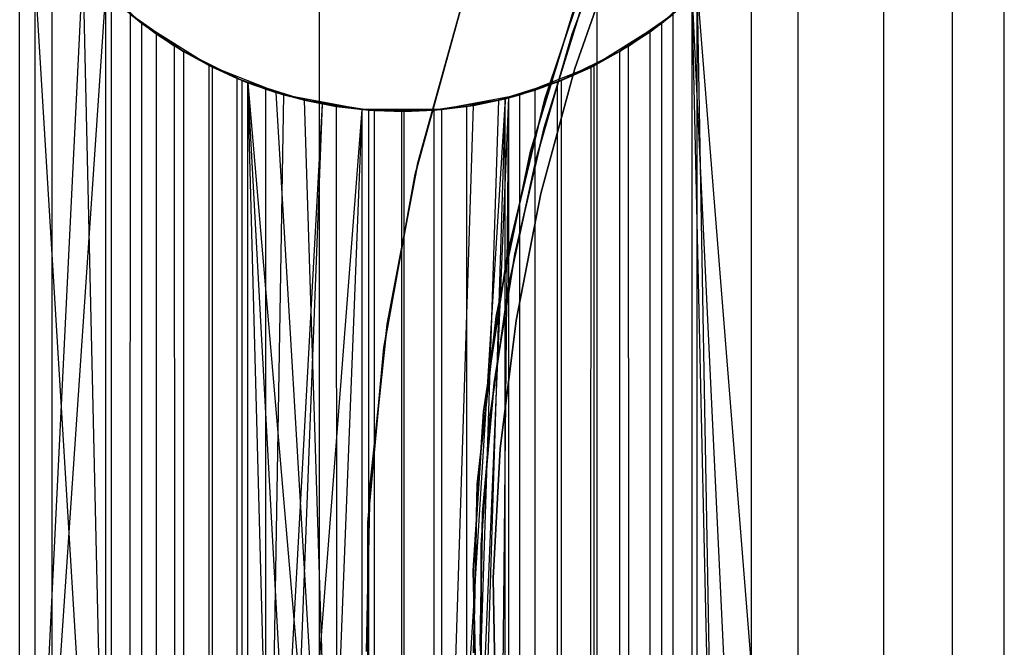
# Model space of a CAD drawing. Extents: x 0.1 to 12.1, y -6 to 6.
# Tile 6 of 181: x 2.829 to 4.211, y -0.052 to 0.829. Entities that reach past the tile are written whole.
import ezdxf

# ---------------------------------------------------------------- set-up
doc = ezdxf.new("R2010")
doc.units = 0
doc.header["$LTSCALE"] = 2.54
doc.layers.get('0').update_dxf_attribs({"linetype": 'CONTINUOUS'})

# ---------------------------------------------------------------- blocks, each defined once
blk = doc.blocks.new('DROPS_COLOR_C_STL')
at = {"color": 0}
for p, q in [((3.6045, 0.809, 11), (3.6677, 0.9806, 11)), ((3.6677, 0.9806, 11.1), (3.6045, 0.809, 11.1)), ((3.6045, 0.809, 11), (3.6677, 0.9806, 11)), ((3.6677, 0.9806, 11.1), (3.6045, 0.809, 11.1)), ((2.8744, -0.8683, 15.4237), (2.8744, 0.9317, 15.4237)), ((2.8744, -0.8683, 15.4237), (2.8744, 0.9317, 15.4237)), ((2.8744, -0.8683, 25.5927), (2.8744, 0.9317, 25.5927)), ((2.8744, -0.8683, 25.5927), (2.8744, 0.9317, 25.5927)), ((3.2496, -0.8683, 15.2071), (3.2496, 0.9317, 15.2071)), ((3.2496, -0.8683, 15.2071), (3.2496, 0.9317, 15.2071)), ((3.2496, -0.8683, 25.8093), (3.2496, 0.9317, 25.8093)), ((3.2496, -0.8683, 25.8093), (3.2496, 0.9317, 25.8093)), ((3.566, 0.7179, 171.7), (3.6369, 0.93, 171.7)), ((3.6369, 0.93, 164.1), (3.566, 0.7179, 164.1)), ((3.6369, 0.93, 164.1), (3.566, 0.7179, 164.1)), ((3.566, 0.7179, 171.7), (3.6369, 0.93, 171.7)), ((3.608, 0.7601, 3.4), (3.6678, 0.9315, 3.4)), ((3.6678, 0.9315, 3.2), (3.608, 0.7601, 3.2)), ((3.608, 0.7601, 3.4), (3.6678, 0.9315, 3.4)), ((3.6678, 0.9315, 3.2), (3.608, 0.7601, 3.2)), ((3.6394, -0.8683, 15.0181), (3.6394, 0.9317, 15.0181)), ((3.6394, -0.8683, 15.0181), (3.6394, 0.9317, 15.0181)), ((3.6394, -0.8683, 25.9982), (3.6394, 0.9317, 25.9982)), ((3.6394, -0.8683, 25.9982), (3.6394, 0.9317, 25.9982)), ((4.0419, -0.8683, 14.8578), (4.0419, 0.9317, 14.8578)), ((4.0419, -0.8683, 14.8578), (4.0419, 0.9317, 14.8578)), ((4.0419, -0.8683, 26.1586), (4.0419, 0.9317, 26.1586)), ((4.0419, -0.8683, 26.1586), (4.0419, 0.9317, 26.1586)), ((2.8288, -0.9, 37.1745), (2.9177, 0.9, 37.0569)), ((2.8288, -0.9, 37.1745), (2.9177, 0.9, 37.0569)), ((2.8288, -0.9, 37.1745), (2.8288, 0.9, 37.1745)), ((2.8288, -0.9, 37.1745), (2.8288, 0.9, 37.1745)), ((2.9573, -0.8597, 27.3886), (2.8499, 0.9, 27.4552)), ((2.8499, 0.9, 27.4552), (2.8499, -0.9, 27.4552)), ((2.8499, 0.9, 27.4552), (2.8499, -0.9, 27.4552)), ((2.9573, -0.8597, 27.3886), (2.8499, 0.9, 27.4552)), ((2.9177, 0.9, 27.4128), (2.9573, -0.8597, 27.3886)), ((2.9177, 0.9, 27.4128), (2.9573, -0.8597, 27.3886)), ((2.9998, 0.8239, 32.5211), (2.9177, 0.9, 32.5211)), ((2.9998, 0.8239, 32.5211), (2.9177, 0.9, 32.5211)), ((3.8121, 0.9, 32.5211), (3.73, 0.8239, 32.5211)), ((3.8121, 0.9, 32.5211), (3.73, 0.8239, 32.5211)), ((3.8562, -0.9, 26.9425), (3.8562, 0.9, 26.9425)), ((3.8562, -0.9, 26.9425), (3.8562, 0.9, 26.9425)), ((3.9216, -0.9, 36.1484), (3.9216, 0.9, 36.1484)), ((3.9216, -0.9, 36.1484), (3.9216, 0.9, 36.1484)), ((4.1379, -0.9, 36.0205), (4.1379, 0.9, 36.0205)), ((4.1379, -0.9, 36.0205), (4.1379, 0.9, 36.0205)), ((4.2108, -0.9, 26.8148), (4.2108, 0.9, 26.8148)), ((4.2108, -0.9, 26.8148), (4.2108, 0.9, 26.8148)), ((3.546, 0.6443, 11.3), (3.615, 0.8707, 11.3)), ((3.615, 0.8707, 1.7), (3.546, 0.6443, 1.7)), ((3.615, 0.8707, 1.7), (3.546, 0.6443, 1.7)), ((3.546, 0.6443, 11.3), (3.615, 0.8707, 11.3)), ((2.9495, 0.8671, 37.0168), (2.8288, -0.9, 37.1745)), ((2.9495, 0.8671, 37.0168), (2.8288, -0.9, 37.1745)), ((2.9495, 0.8671, 37.0168), (2.9494, -0.8671, 37.0169)), ((2.9495, 0.8671, 37.0168), (2.9494, -0.8671, 37.0169)), ((2.9574, 0.8597, 27.3886), (2.9573, -0.8597, 27.3886)), ((2.9574, 0.8597, 27.3886), (2.9573, -0.8597, 27.3886)), ((2.9574, 0.8597, 27.3886), (2.9998, 0.8239, 27.3631)), ((2.9998, 0.8239, 32.5211), (2.9574, 0.8597, 27.3886)), ((2.9998, 0.8239, 32.5211), (2.9574, 0.8597, 27.3886)), ((2.9574, 0.8597, 27.3886), (2.9998, 0.8239, 27.3631)), ((3.73, 0.8239, 26.9941), (3.7727, 0.8598, 26.9763)), ((3.73, 0.8239, 32.5211), (3.7727, 0.8598, 26.9763)), ((3.73, 0.8239, 26.9941), (3.7727, 0.8598, 26.9763)), ((3.73, 0.8239, 32.5211), (3.7727, 0.8598, 26.9763)), ((3.7725, -0.8597, 26.9763), (3.7727, 0.8598, 26.9763)), ((3.7725, -0.8597, 26.9763), (3.7727, 0.8598, 26.9763)), ((3.8121, -0.9, 26.9601), (3.7727, 0.8598, 26.9763)), ((3.7727, 0.8598, 26.9763), (3.8562, -0.9, 26.9425)), ((3.8121, -0.9, 26.9601), (3.7727, 0.8598, 26.9763)), ((3.7727, 0.8598, 26.9763), (3.8562, -0.9, 26.9425)), ((3.7798, -0.8666, 36.2426), (3.7799, 0.8667, 36.2425)), ((3.7798, -0.8666, 36.2426), (3.7799, 0.8667, 36.2425)), ((3.8121, -0.9, 36.2204), (3.7799, 0.8667, 36.2425)), ((3.7799, 0.8667, 36.2425), (3.9216, -0.9, 36.1484)), ((3.8121, -0.9, 36.2204), (3.7799, 0.8667, 36.2425)), ((3.7799, 0.8667, 36.2425), (3.9216, -0.9, 36.1484)), ((3.3839, 0.6119, 11.3), (3.4495, 0.8498, 11.3)), ((3.4495, 0.8498, 1.7), (3.3839, 0.6119, 1.7)), ((3.3839, 0.6119, 11.3), (3.4495, 0.8498, 11.3)), ((3.4495, 0.8498, 1.7), (3.3839, 0.6119, 1.7)), ((3.4495, 0.8498, 171.7), (3.3876, 0.628, 171.7)), ((3.3876, 0.628, 164.1), (3.4495, 0.8498, 164.1)), ((3.4495, 0.8498, 171.7), (3.3876, 0.628, 171.7)), ((3.3876, 0.628, 164.1), (3.4495, 0.8498, 164.1)), ((3.6192, 0.8523, 164.4), (3.5651, 0.6777, 164.4)), ((3.5651, 0.6777, 164.3), (3.6192, 0.8523, 164.3)), ((3.6192, 0.8523, 164.4), (3.5651, 0.6777, 164.4)), ((3.5651, 0.6777, 164.3), (3.6192, 0.8523, 164.3)), ((2.9838, 0.8365, 36.9748), (2.9829, -0.8374, 36.976)), ((2.9838, 0.8365, 36.9748), (2.9829, -0.8374, 36.976)), ((2.9838, 0.8365, 36.9748), (3.0205, 0.8087, 36.9311)), ((3.0589, 0.7839, 39.5257), (2.9838, 0.8365, 39.5257)), ((3.0205, 0.8087, 36.9311), (2.9838, 0.8365, 39.5257)), ((3.0589, 0.7839, 39.5257), (2.9838, 0.8365, 39.5257)), ((3.0205, 0.8087, 36.9311), (2.9838, 0.8365, 39.5257)), ((2.9838, 0.8365, 36.9748), (3.0205, 0.8087, 36.9311)), ((3.746, 0.8365, 39.5257), (3.6709, 0.7839, 39.5257)), ((3.746, 0.8365, 39.5257), (3.6709, 0.7839, 39.5257)), ((3.7138, 0.8118, 36.2896), (3.746, 0.8365, 36.2665)), ((3.746, 0.8365, 39.5257), (3.7138, 0.8118, 36.2896)), ((3.746, 0.8365, 39.5257), (3.7138, 0.8118, 36.2896)), ((3.7138, 0.8118, 36.2896), (3.746, 0.8365, 36.2665)), ((3.746, -0.8365, 36.2665), (3.746, 0.8365, 36.2665)), ((3.746, -0.8365, 36.2665), (3.746, 0.8365, 36.2665)), ((2.9998, 0.8239, 27.3631), (2.9998, -0.8239, 27.3631)), ((2.9998, 0.8239, 27.3631), (3.0458, 0.7919, 27.336)), ((2.9998, 0.8239, 27.3631), (2.9998, -0.8239, 27.3631)), ((3.0946, 0.7643, 32.5211), (2.9998, 0.8239, 32.5211)), ((2.9998, 0.8239, 32.5211), (2.9998, 0.8239, 27.3631)), ((2.9998, 0.8239, 32.5211), (2.9998, 0.8239, 27.3631)), ((2.9998, 0.8239, 32.5211), (3.0458, 0.7919, 27.336)), ((2.9998, 0.8239, 27.3631), (3.0458, 0.7919, 27.336)), ((2.9998, 0.8239, 32.5211), (3.0458, 0.7919, 27.336)), ((3.0946, 0.7643, 32.5211), (2.9998, 0.8239, 32.5211)), ((3.73, 0.8239, 32.5211), (3.6352, 0.7643, 32.5211)), ((3.73, 0.8239, 32.5211), (3.6352, 0.7643, 32.5211)), ((3.6835, 0.7916, 27.0139), (3.73, 0.8239, 26.9941)), ((3.73, 0.8239, 32.5211), (3.6835, 0.7916, 27.0139)), ((3.73, 0.8239, 32.5211), (3.6835, 0.7916, 27.0139)), ((3.6835, 0.7916, 27.0139), (3.73, 0.8239, 26.9941)), ((3.73, -0.8239, 26.9941), (3.73, 0.8239, 26.9941)), ((3.73, -0.8239, 26.9941), (3.73, 0.8239, 26.9941)), ((3.73, 0.8239, 32.5211), (3.73, 0.8239, 26.9941)), ((3.73, 0.8239, 32.5211), (3.73, 0.8239, 26.9941)), ((3.0205, 0.8087, 36.9311), (3.0207, -0.8086, 36.9309)), ((3.0205, 0.8087, 36.9311), (3.0589, 0.7839, 36.8868)), ((3.0205, 0.8087, 36.9311), (3.0207, -0.8086, 36.9309)), ((3.0589, 0.7839, 39.5257), (3.0205, 0.8087, 36.9311)), ((3.0205, 0.8087, 36.9311), (3.0589, 0.7839, 36.8868)), ((3.0589, 0.7839, 39.5257), (3.0205, 0.8087, 36.9311)), ((3.5536, 0.6335, 11), (3.6045, 0.809, 11)), ((3.6045, 0.809, 11.1), (3.5536, 0.6335, 11.1)), ((3.5536, 0.6335, 11), (3.6045, 0.809, 11)), ((3.6045, 0.809, 11.1), (3.5536, 0.6335, 11.1)), ((3.6045, 0.809, 11), (3.6045, 0.809, 11.1)), ((3.6045, 0.809, 11), (3.6045, 0.809, 11.1)), ((3.6709, 0.7839, 36.3212), (3.7138, 0.8118, 36.2896)), ((3.6709, 0.7839, 39.5257), (3.7138, 0.8118, 36.2896)), ((3.6709, 0.7839, 36.3212), (3.7138, 0.8118, 36.2896)), ((3.6709, 0.7839, 39.5257), (3.7138, 0.8118, 36.2896)), ((3.7138, -0.8118, 36.2896), (3.7138, 0.8118, 36.2896)), ((3.7138, -0.8118, 36.2896), (3.7138, 0.8118, 36.2896)), ((3.0458, 0.7919, 27.336), (3.046, -0.7918, 27.3359)), ((3.0458, 0.7919, 27.336), (3.0946, 0.7643, 27.3079)), ((3.0458, 0.7919, 27.336), (3.046, -0.7918, 27.3359)), ((3.0946, 0.7643, 32.5211), (3.0458, 0.7919, 27.336)), ((3.0946, 0.7643, 32.5211), (3.0458, 0.7919, 27.336)), ((3.0458, 0.7919, 27.336), (3.0946, 0.7643, 27.3079)), ((3.6352, 0.7643, 27.0351), (3.6835, 0.7916, 27.0139)), ((3.6352, 0.7643, 32.5211), (3.6835, 0.7916, 27.0139)), ((3.6352, 0.7643, 27.0351), (3.6835, 0.7916, 27.0139)), ((3.6352, 0.7643, 32.5211), (3.6835, 0.7916, 27.0139)), ((3.6839, -0.7919, 27.0138), (3.6835, 0.7916, 27.0139)), ((3.6839, -0.7919, 27.0138), (3.6835, 0.7916, 27.0139)), ((3.0589, 0.7839, 36.8868), (3.0589, -0.7839, 36.8868)), ((3.0589, 0.7839, 36.8868), (3.0993, 0.762, 36.8414)), ((3.0589, 0.7839, 36.8868), (3.0589, -0.7839, 36.8868)), ((3.1411, 0.7433, 39.5257), (3.0589, 0.7839, 39.5257)), ((3.0993, 0.762, 36.8414), (3.0589, 0.7839, 39.5257)), ((3.1411, 0.7433, 39.5257), (3.0589, 0.7839, 39.5257)), ((3.0993, 0.762, 36.8414), (3.0589, 0.7839, 39.5257)), ((3.0589, 0.7839, 36.8868), (3.0993, 0.762, 36.8414)), ((3.0589, 0.7839, 36.8868), (3.0589, 0.7839, 39.5257)), ((3.0589, 0.7839, 36.8868), (3.0589, 0.7839, 39.5257)), ((3.6709, 0.7839, 39.5257), (3.5887, 0.7433, 39.5257)), ((3.6709, 0.7839, 39.5257), (3.5887, 0.7433, 39.5257)), ((3.6303, 0.7619, 36.3519), (3.6709, 0.7839, 36.3212)), ((3.6709, 0.7839, 39.5257), (3.6303, 0.7619, 36.3519)), ((3.6709, 0.7839, 39.5257), (3.6303, 0.7619, 36.3519)), ((3.6303, 0.7619, 36.3519), (3.6709, 0.7839, 36.3212)), ((3.6709, 0.7839, 36.3212), (3.6709, -0.7839, 36.3212)), ((3.6709, 0.7839, 36.3212), (3.6709, -0.7839, 36.3212)), ((3.6709, 0.7839, 39.5257), (3.6709, 0.7839, 36.3212)), ((3.6709, 0.7839, 39.5257), (3.6709, 0.7839, 36.3212)), ((3.0946, -0.7643, 27.3079), (3.0946, 0.7643, 27.3079)), ((3.0946, -0.7643, 27.3079), (3.0946, 0.7643, 27.3079)), ((3.0946, 0.7643, 27.3079), (3.1341, 0.7462, 27.2857)), ((3.1989, 0.7234, 32.5211), (3.0946, 0.7643, 32.5211)), ((3.0946, 0.7643, 32.5211), (3.0946, 0.7643, 27.3079)), ((3.0946, 0.7643, 32.5211), (3.0946, 0.7643, 27.3079)), ((3.0946, 0.7643, 32.5211), (3.1341, 0.7462, 27.2857)), ((3.0946, 0.7643, 27.3079), (3.1341, 0.7462, 27.2857)), ((3.0946, 0.7643, 32.5211), (3.1341, 0.7462, 27.2857)), ((3.1989, 0.7234, 32.5211), (3.0946, 0.7643, 32.5211)), ((3.0993, -0.762, 36.8415), (3.0993, 0.762, 36.8414)), ((3.0993, -0.762, 36.8415), (3.0993, 0.762, 36.8414)), ((3.0993, 0.762, 36.8414), (3.1411, 0.7433, 36.796)), ((3.1411, 0.7433, 39.5257), (3.0993, 0.762, 36.8414)), ((3.0993, 0.762, 36.8414), (3.1411, 0.7433, 36.796)), ((3.1411, 0.7433, 39.5257), (3.0993, 0.762, 36.8414)), ((3.6352, 0.7643, 32.5211), (3.5309, 0.7234, 32.5211)), ((3.6352, 0.7643, 32.5211), (3.5309, 0.7234, 32.5211)), ((3.5605, 0.5849, 3.4), (3.608, 0.7601, 3.4)), ((3.608, 0.7601, 3.2), (3.5605, 0.5849, 3.2)), ((3.5605, 0.5849, 3.4), (3.608, 0.7601, 3.4)), ((3.608, 0.7601, 3.2), (3.5605, 0.5849, 3.2)), ((3.5839, 0.7414, 27.0581), (3.6352, 0.7643, 27.0351)), ((3.6352, 0.7643, 32.5211), (3.5839, 0.7414, 27.0581)), ((3.6352, 0.7643, 32.5211), (3.5839, 0.7414, 27.0581)), ((3.5839, 0.7414, 27.0581), (3.6352, 0.7643, 27.0351)), ((3.5887, 0.7433, 36.3842), (3.6303, 0.7619, 36.3519)), ((3.5887, 0.7433, 39.5257), (3.6303, 0.7619, 36.3519)), ((3.5887, 0.7433, 36.3842), (3.6303, 0.7619, 36.3519)), ((3.5887, 0.7433, 39.5257), (3.6303, 0.7619, 36.3519)), ((3.608, 0.7601, 3.4), (3.608, 0.7601, 3.2)), ((3.608, 0.7601, 3.4), (3.608, 0.7601, 3.2)), ((3.6303, 0.7619, 36.3519), (3.6301, -0.7618, 36.3521)), ((3.6303, 0.7619, 36.3519), (3.6301, -0.7618, 36.3521)), ((3.6352, -0.7643, 27.0351), (3.6352, 0.7643, 27.0351)), ((3.6352, -0.7643, 27.0351), (3.6352, 0.7643, 27.0351)), ((3.6352, 0.7643, 32.5211), (3.6352, 0.7643, 27.0351)), ((3.6352, 0.7643, 32.5211), (3.6352, 0.7643, 27.0351)), ((3.134, -0.7462, 27.2857), (3.1341, 0.7462, 27.2857)), ((3.134, -0.7462, 27.2857), (3.1341, 0.7462, 27.2857)), ((3.1341, 0.7462, 27.2857), (3.1741, 0.7311, 27.2634)), ((3.1989, 0.7234, 32.5211), (3.1341, 0.7462, 27.2857)), ((3.1989, 0.7234, 32.5211), (3.1341, 0.7462, 27.2857)), ((3.1341, 0.7462, 27.2857), (3.1741, 0.7311, 27.2634)), ((3.1411, -0.7433, 36.796), (3.1411, 0.7433, 36.796)), ((3.1411, 0.7433, 36.796), (3.149, 0.7402, 36.7875)), ((3.1411, -0.7433, 36.796), (3.1411, 0.7433, 36.796)), ((3.2285, 0.7157, 39.5257), (3.1411, 0.7433, 39.5257)), ((3.149, 0.7402, 36.7875), (3.1411, 0.7433, 39.5257)), ((3.2285, 0.7157, 39.5257), (3.1411, 0.7433, 39.5257)), ((3.149, 0.7402, 36.7875), (3.1411, 0.7433, 39.5257)), ((3.1411, 0.7433, 36.796), (3.149, 0.7402, 36.7875)), ((3.1411, 0.7433, 36.796), (3.1411, 0.7433, 39.5257)), ((3.1411, 0.7433, 36.796), (3.1411, 0.7433, 39.5257)), ((3.2285, -0.7157, 36.7053), (3.149, 0.7402, 36.7875)), ((3.149, 0.7402, 36.7875), (3.2734, -0.707, 36.6608)), ((3.149, 0.7402, 36.7875), (3.2734, -0.707, 36.6608)), ((3.149, 0.7402, 36.7875), (3.1883, 0.7266, 36.7463)), ((3.1882, -0.7266, 36.7464), (3.149, 0.7402, 36.7875)), ((3.2285, -0.7157, 36.7053), (3.149, 0.7402, 36.7875)), ((3.1882, -0.7266, 36.7464), (3.149, 0.7402, 36.7875)), ((3.149, -0.7402, 36.7875), (3.149, 0.7402, 36.7875)), ((3.149, -0.7402, 36.7875), (3.149, 0.7402, 36.7875)), ((3.149, 0.7402, 36.7875), (3.1883, 0.7266, 36.7463)), ((3.149, 0.7402, 36.7875), (3.2285, 0.7157, 39.5257)), ((3.149, 0.7402, 36.7875), (3.2285, 0.7157, 39.5257)), ((3.5887, 0.7433, 39.5257), (3.5013, 0.7157, 39.5257)), ((3.5887, 0.7433, 39.5257), (3.5013, 0.7157, 39.5257)), ((3.5152, 0.7191, 36.4436), (3.5887, 0.7433, 39.5257)), ((3.5152, 0.7191, 36.4436), (3.5887, 0.7433, 39.5257)), ((3.5309, 0.7234, 27.0825), (3.5839, 0.7414, 27.0581)), ((3.5309, 0.7234, 32.5211), (3.5839, 0.7414, 27.0581)), ((3.5309, 0.7234, 27.0825), (3.5839, 0.7414, 27.0581)), ((3.5309, 0.7234, 32.5211), (3.5839, 0.7414, 27.0581)), ((3.5519, 0.7299, 36.4136), (3.5887, 0.7433, 36.3842)), ((3.5519, 0.7299, 36.4136), (3.5887, 0.7433, 36.3842)), ((3.5519, 0.7299, 36.4136), (3.5887, 0.7433, 39.5257)), ((3.5519, 0.7299, 36.4136), (3.5887, 0.7433, 39.5257)), ((3.5837, -0.7413, 27.0582), (3.5839, 0.7414, 27.0581)), ((3.5837, -0.7413, 27.0582), (3.5839, 0.7414, 27.0581)), ((3.5887, 0.7433, 36.3842), (3.5887, -0.7433, 36.3842)), ((3.5887, 0.7433, 36.3842), (3.5887, -0.7433, 36.3842)), ((3.5887, 0.7433, 39.5257), (3.5887, 0.7433, 36.3842)), ((3.5887, 0.7433, 39.5257), (3.5887, 0.7433, 36.3842)), ((3.1741, 0.7311, 27.2634), (3.1989, 0.7234, 27.2499)), ((3.1744, -0.7311, 27.2633), (3.1741, 0.7311, 27.2634)), ((3.1744, -0.7311, 27.2633), (3.1741, 0.7311, 27.2634)), ((3.1989, 0.7234, 32.5211), (3.1741, 0.7311, 27.2634)), ((3.1741, 0.7311, 27.2634), (3.1989, 0.7234, 27.2499)), ((3.1989, 0.7234, 32.5211), (3.1741, 0.7311, 27.2634)), ((3.1989, 0.7234, 27.2499), (3.1744, -0.7311, 27.2633)), ((3.1989, 0.7234, 27.2499), (3.1744, -0.7311, 27.2633)), ((3.1883, 0.7266, 36.7463), (3.2734, -0.707, 36.6608)), ((3.1883, 0.7266, 36.7463), (3.2734, -0.707, 36.6608)), ((3.1883, 0.7266, 36.7463), (3.2285, 0.7157, 36.7053)), ((3.1883, 0.7266, 36.7463), (3.2285, 0.7157, 36.7053)), ((3.1883, 0.7266, 36.7463), (3.2285, 0.7157, 39.5257)), ((3.1883, 0.7266, 36.7463), (3.2285, 0.7157, 39.5257)), ((3.1989, 0.7234, 27.2499), (3.2532, 0.7105, 27.2207)), ((3.3089, 0.7026, 32.5211), (3.1989, 0.7234, 32.5211)), ((3.2532, 0.7105, 27.2207), (3.1989, 0.7234, 32.5211)), ((3.3089, 0.7026, 32.5211), (3.1989, 0.7234, 32.5211)), ((3.2532, 0.7105, 27.2207), (3.1989, 0.7234, 32.5211)), ((3.1989, 0.7234, 27.2499), (3.2532, 0.7105, 27.2207)), ((3.1989, 0.7234, 27.2499), (3.1989, 0.7234, 32.5211)), ((3.1989, 0.7234, 27.2499), (3.1989, 0.7234, 32.5211)), ((3.5309, 0.7234, 32.5211), (3.4209, 0.7026, 32.5211)), ((3.5309, 0.7234, 32.5211), (3.4209, 0.7026, 32.5211)), ((3.4558, -0.7069, 36.4937), (3.5152, 0.7191, 36.4436)), ((3.4558, -0.7069, 36.4937), (3.5152, 0.7191, 36.4436)), ((3.4656, 0.7085, 27.1134), (3.5309, 0.7234, 32.5211)), ((3.4656, 0.7085, 27.1134), (3.5309, 0.7234, 32.5211)), ((3.5012, 0.7157, 36.4553), (3.5152, 0.7191, 36.4436)), ((3.5012, 0.7157, 36.4553), (3.5152, 0.7191, 36.4436)), ((3.5013, -0.7157, 36.4552), (3.5152, 0.7191, 36.4436)), ((3.5013, -0.7157, 36.4552), (3.5152, 0.7191, 36.4436)), ((3.5152, 0.7191, 36.4436), (3.5013, 0.7157, 39.5257)), ((3.5152, 0.7191, 36.4436), (3.5013, 0.7157, 39.5257)), ((3.5104, 0.7179, 27.0921), (3.5309, 0.7234, 27.0825)), ((3.5104, 0.7179, 27.0921), (3.5309, 0.7234, 27.0825)), ((3.5104, 0.7179, 27.0921), (3.5309, 0.7234, 32.5211)), ((3.5104, 0.7179, 27.0921), (3.5309, 0.7234, 32.5211)), ((3.5152, 0.7191, 36.4436), (3.5519, 0.7299, 36.4136)), ((3.5152, 0.7191, 36.4436), (3.5519, 0.7299, 36.4136)), ((3.5153, -0.7192, 36.4436), (3.5152, 0.7191, 36.4436)), ((3.5153, -0.7192, 36.4436), (3.5152, 0.7191, 36.4436)), ((3.5308, -0.7234, 27.0825), (3.5309, 0.7234, 27.0825)), ((3.5308, -0.7234, 27.0825), (3.5309, 0.7234, 27.0825)), ((3.5309, 0.7234, 32.5211), (3.5309, 0.7234, 27.0825)), ((3.5309, 0.7234, 32.5211), (3.5309, 0.7234, 27.0825)), ((3.5519, 0.7299, 36.4136), (3.5521, -0.7299, 36.4135)), ((3.5519, 0.7299, 36.4136), (3.5521, -0.7299, 36.4135)), ((3.2532, 0.7105, 27.2207), (3.1744, -0.7311, 27.2633)), ((3.2532, 0.7105, 27.2207), (3.1744, -0.7311, 27.2633)), ((3.2532, 0.7105, 27.2207), (3.1989, -0.7234, 27.2499)), ((3.2532, 0.7105, 27.2207), (3.1989, -0.7234, 27.2499)), ((3.2285, 0.7157, 36.7053), (3.2732, 0.707, 36.661)), ((3.2734, -0.707, 36.6608), (3.2285, 0.7157, 36.7053)), ((3.2734, -0.707, 36.6608), (3.2285, 0.7157, 36.7053)), ((3.3191, 0.7018, 39.5257), (3.2285, 0.7157, 39.5257)), ((3.2285, 0.7157, 39.5257), (3.2285, 0.7157, 36.7053)), ((3.2285, 0.7157, 39.5257), (3.2285, 0.7157, 36.7053)), ((3.2285, 0.7157, 39.5257), (3.2732, 0.707, 36.661)), ((3.2285, 0.7157, 36.7053), (3.2732, 0.707, 36.661)), ((3.2285, 0.7157, 39.5257), (3.2732, 0.707, 36.661)), ((3.3191, 0.7018, 39.5257), (3.2285, 0.7157, 39.5257)), ((3.2532, 0.7105, 27.2207), (3.3089, 0.7026, 27.1915)), ((3.3089, 0.7026, 32.5211), (3.2532, 0.7105, 27.2207)), ((3.2532, 0.7105, 27.2207), (3.3089, 0.7026, 27.1915)), ((3.3089, 0.7026, 32.5211), (3.2532, 0.7105, 27.2207)), ((3.2732, 0.707, 36.661), (3.2734, -0.707, 36.6608)), ((3.2732, 0.707, 36.661), (3.319, 0.7018, 36.617)), ((3.2732, 0.707, 36.661), (3.2734, -0.707, 36.6608)), ((3.3191, 0.7018, 39.5257), (3.2732, 0.707, 36.661)), ((3.3191, 0.7018, 39.5257), (3.2732, 0.707, 36.661)), ((3.2732, 0.707, 36.661), (3.319, 0.7018, 36.617)), ((3.5013, 0.7157, 39.5257), (3.4107, 0.7018, 39.5257)), ((3.5013, 0.7157, 39.5257), (3.4107, 0.7018, 39.5257)), ((3.4107, 0.7018, 36.5331), (3.4559, 0.7069, 36.4937)), ((3.4559, 0.7069, 36.4937), (3.4107, 0.7018, 39.5257)), ((3.4559, 0.7069, 36.4937), (3.4107, 0.7018, 39.5257)), ((3.4107, 0.7018, 36.5331), (3.4559, 0.7069, 36.4937)), ((3.5104, 0.7179, 27.0921), (3.4209, -0.7026, 27.1351)), ((3.5104, 0.7179, 27.0921), (3.4209, -0.7026, 27.1351)), ((3.4209, -0.7026, 27.1351), (3.4656, 0.7085, 27.1134)), ((3.4209, 0.7026, 27.1351), (3.4656, 0.7085, 27.1134)), ((3.4209, -0.7026, 27.1351), (3.4656, 0.7085, 27.1134)), ((3.4656, 0.7085, 27.1134), (3.4209, 0.7026, 32.5211)), ((3.4656, 0.7085, 27.1134), (3.4209, 0.7026, 32.5211)), ((3.4209, 0.7026, 27.1351), (3.4656, 0.7085, 27.1134)), ((3.4558, -0.7069, 36.4937), (3.5012, 0.7157, 36.4553)), ((3.4558, -0.7069, 36.4937), (3.5012, 0.7157, 36.4553)), ((3.4559, 0.7069, 36.4937), (3.4558, -0.7069, 36.4937)), ((3.4559, 0.7069, 36.4937), (3.4558, -0.7069, 36.4937)), ((3.4559, 0.7069, 36.4937), (3.5012, 0.7157, 36.4553)), ((3.5013, 0.7157, 39.5257), (3.4559, 0.7069, 36.4937)), ((3.4559, 0.7069, 36.4937), (3.5012, 0.7157, 36.4553)), ((3.5013, 0.7157, 39.5257), (3.4559, 0.7069, 36.4937)), ((3.4656, 0.7085, 27.1134), (3.5104, 0.7179, 27.0921)), ((3.4656, 0.7085, 27.1134), (3.5104, 0.7179, 27.0921)), ((3.5104, 0.7179, 27.0921), (3.4657, -0.7085, 27.1133)), ((3.5104, 0.7179, 27.0921), (3.4657, -0.7085, 27.1133)), ((3.5012, 0.7157, 36.4553), (3.5013, 0.7157, 39.5257)), ((3.5012, 0.7157, 36.4553), (3.5013, 0.7157, 39.5257)), ((3.5102, -0.7179, 27.0922), (3.5104, 0.7179, 27.0921)), ((3.5102, -0.7179, 27.0922), (3.5104, 0.7179, 27.0921)), ((3.5135, 0.5004, 171.7), (3.566, 0.7179, 171.7)), ((3.566, 0.7179, 164.1), (3.5135, 0.5004, 164.1)), ((3.566, 0.7179, 164.1), (3.5135, 0.5004, 164.1)), ((3.5135, 0.5004, 171.7), (3.566, 0.7179, 171.7)), ((3.566, 0.7179, 164.1), (3.566, 0.7179, 171.7)), ((3.566, 0.7179, 164.1), (3.566, 0.7179, 171.7)), ((3.3089, 0.7026, 27.1915), (3.1989, -0.7234, 27.2499)), ((3.3089, 0.7026, 27.1915), (3.1989, -0.7234, 27.2499)), ((3.3089, 0.7026, 27.1915), (3.2533, -0.7105, 27.2207)), ((3.3089, 0.7026, 27.1915), (3.2533, -0.7105, 27.2207)), ((3.3089, 0.7026, 27.1915), (3.3089, -0.7026, 27.1915)), ((3.3089, 0.7026, 27.1915), (3.3089, -0.7026, 27.1915)), ((3.3089, 0.7026, 27.1915), (3.3649, 0.7, 27.163)), ((3.4209, 0.7026, 32.5211), (3.3089, 0.7026, 32.5211)), ((3.3649, 0.7, 27.163), (3.3089, 0.7026, 32.5211)), ((3.4209, 0.7026, 32.5211), (3.3089, 0.7026, 32.5211)), ((3.3649, 0.7, 27.163), (3.3089, 0.7026, 32.5211)), ((3.3089, 0.7026, 27.1915), (3.3649, 0.7, 27.163)), ((3.3089, 0.7026, 27.1915), (3.3089, 0.7026, 32.5211)), ((3.3089, 0.7026, 27.1915), (3.3089, 0.7026, 32.5211)), ((3.3191, -0.7018, 36.617), (3.319, 0.7018, 36.617)), ((3.3191, -0.7018, 36.617), (3.319, 0.7018, 36.617)), ((3.319, 0.7018, 36.617), (3.3267, 0.7012, 36.6098)), ((3.3191, 0.7018, 39.5257), (3.319, 0.7018, 36.617)), ((3.3191, 0.7018, 39.5257), (3.319, 0.7018, 36.617)), ((3.319, 0.7018, 36.617), (3.3267, 0.7012, 36.6098)), ((3.4107, 0.7018, 39.5257), (3.3191, 0.7018, 39.5257)), ((3.3191, 0.7018, 39.5257), (3.3267, 0.7012, 36.6098)), ((3.3191, 0.7018, 39.5257), (3.3267, 0.7012, 36.6098)), ((3.4107, 0.7018, 39.5257), (3.3191, 0.7018, 39.5257)), ((3.4107, 0.7018, 39.5257), (3.3267, 0.7012, 36.6098)), ((3.4107, 0.7018, 39.5257), (3.3267, 0.7012, 36.6098)), ((3.3267, -0.7012, 36.6098), (3.3267, 0.7012, 36.6098)), ((3.3267, 0.7012, 36.6098), (3.3686, 0.7, 36.5711)), ((3.3267, -0.7012, 36.6098), (3.3267, 0.7012, 36.6098)), ((3.3267, 0.7012, 36.6098), (3.3686, 0.7, 36.5711)), ((3.3649, 0.7, 27.163), (3.3647, -0.7, 27.163)), ((3.3649, 0.7, 27.163), (3.3647, -0.7, 27.163)), ((3.3649, 0.7, 27.163), (3.4209, 0.7026, 27.1351)), ((3.4209, 0.7026, 32.5211), (3.3649, 0.7, 27.163)), ((3.3649, 0.7, 27.163), (3.4209, 0.7026, 27.1351)), ((3.4209, 0.7026, 32.5211), (3.3649, 0.7, 27.163)), ((3.3684, -0.7, 36.5712), (3.3686, 0.7, 36.5711)), ((3.3684, -0.7, 36.5712), (3.3686, 0.7, 36.5711)), ((3.3686, 0.7, 36.5711), (3.4107, 0.7018, 36.5331)), ((3.4107, 0.7018, 39.5257), (3.3686, 0.7, 36.5711)), ((3.3686, 0.7, 36.5711), (3.4107, 0.7018, 36.5331)), ((3.4107, 0.7018, 39.5257), (3.3686, 0.7, 36.5711)), ((3.4107, -0.7018, 36.5331), (3.4107, 0.7018, 36.5331)), ((3.4107, -0.7018, 36.5331), (3.4107, 0.7018, 36.5331)), ((3.4107, 0.7018, 36.5331), (3.4107, 0.7018, 39.5257)), ((3.4107, 0.7018, 36.5331), (3.4107, 0.7018, 39.5257)), ((3.4209, 0.7026, 27.1351), (3.4209, -0.7026, 27.1351)), ((3.4209, 0.7026, 27.1351), (3.4209, -0.7026, 27.1351)), ((3.4209, 0.7026, 27.1351), (3.4209, 0.7026, 32.5211)), ((3.4209, 0.7026, 27.1351), (3.4209, 0.7026, 32.5211)), ((3.5651, 0.6777, 164.4), (3.5236, 0.4997, 164.4)), ((3.5236, 0.4997, 164.3), (3.5651, 0.6777, 164.3)), ((3.5651, 0.6777, 164.4), (3.5236, 0.4997, 164.4)), ((3.5236, 0.4997, 164.3), (3.5651, 0.6777, 164.3)), ((3.5651, 0.6777, 164.4), (3.5651, 0.6777, 164.3)), ((3.5651, 0.6777, 164.4), (3.5651, 0.6777, 164.3)), ((3.4978, 0.4126, 11.3), (3.546, 0.6443, 11.3)), ((3.546, 0.6443, 1.7), (3.4978, 0.4126, 1.7)), ((3.546, 0.6443, 1.7), (3.4978, 0.4126, 1.7)), ((3.4978, 0.4126, 11.3), (3.546, 0.6443, 11.3)), ((3.546, 0.6443, 1.7), (3.546, 0.6443, 11.3)), ((3.546, 0.6443, 1.7), (3.546, 0.6443, 11.3)), ((3.3876, 0.628, 171.7), (3.3444, 0.4017, 171.7)), ((3.3444, 0.4017, 164.1), (3.3876, 0.628, 164.1)), ((3.3876, 0.628, 171.7), (3.3444, 0.4017, 171.7)), ((3.3444, 0.4017, 164.1), (3.3876, 0.628, 164.1)), ((3.3876, 0.628, 171.7), (3.3876, 0.628, 164.1)), ((3.3876, 0.628, 171.7), (3.3876, 0.628, 164.1)), ((3.5151, 0.4547, 11), (3.5536, 0.6335, 11)), ((3.5536, 0.6335, 11.1), (3.5151, 0.4547, 11.1)), ((3.5151, 0.4547, 11), (3.5536, 0.6335, 11)), ((3.5536, 0.6335, 11.1), (3.5151, 0.4547, 11.1)), ((3.5536, 0.6335, 11), (3.5536, 0.6335, 11.1)), ((3.5536, 0.6335, 11), (3.5536, 0.6335, 11.1)), ((3.3398, 0.3691, 11.3), (3.3839, 0.6119, 11.3)), ((3.3839, 0.6119, 1.7), (3.3398, 0.3691, 1.7)), ((3.3398, 0.3691, 11.3), (3.3839, 0.6119, 11.3)), ((3.3839, 0.6119, 1.7), (3.3398, 0.3691, 1.7)), ((3.3839, 0.6119, 11.3), (3.3839, 0.6119, 1.7)), ((3.3839, 0.6119, 11.3), (3.3839, 0.6119, 1.7)), ((3.5255, 0.4068, 3.4), (3.5605, 0.5849, 3.4)), ((3.5605, 0.5849, 3.2), (3.5255, 0.4068, 3.2)), ((3.5255, 0.4068, 3.4), (3.5605, 0.5849, 3.4)), ((3.5605, 0.5849, 3.2), (3.5255, 0.4068, 3.2)), ((3.5605, 0.5849, 3.4), (3.5605, 0.5849, 3.2)), ((3.5605, 0.5849, 3.4), (3.5605, 0.5849, 3.2)), ((3.4799, 0.2792, 171.7), (3.5135, 0.5004, 171.7)), ((3.5135, 0.5004, 164.1), (3.4799, 0.2792, 164.1)), ((3.5135, 0.5004, 164.1), (3.4799, 0.2792, 164.1)), ((3.4799, 0.2792, 171.7), (3.5135, 0.5004, 171.7)), ((3.5236, 0.4997, 164.4), (3.4946, 0.3192, 164.4)), ((3.4946, 0.3192, 164.3), (3.5236, 0.4997, 164.3)), ((3.5236, 0.4997, 164.4), (3.4946, 0.3192, 164.4)), ((3.4946, 0.3192, 164.3), (3.5236, 0.4997, 164.3)), ((3.5135, 0.5004, 164.1), (3.5135, 0.5004, 171.7)), ((3.5135, 0.5004, 164.1), (3.5135, 0.5004, 171.7)), ((3.5236, 0.4997, 164.4), (3.5236, 0.4997, 164.3)), ((3.5236, 0.4997, 164.4), (3.5236, 0.4997, 164.3)), ((3.4894, 0.2738, 11), (3.5151, 0.4547, 11)), ((3.5151, 0.4547, 11.1), (3.4894, 0.2738, 11.1)), ((3.4894, 0.2738, 11), (3.5151, 0.4547, 11)), ((3.5151, 0.4547, 11.1), (3.4894, 0.2738, 11.1)), ((3.5151, 0.4547, 11), (3.5151, 0.4547, 11.1)), ((3.5151, 0.4547, 11), (3.5151, 0.4547, 11.1)), ((3.3444, 0.4017, 171.7), (3.3203, 0.1727, 171.7)), ((3.3203, 0.1727, 164.1), (3.3444, 0.4017, 164.1)), ((3.3444, 0.4017, 171.7), (3.3203, 0.1727, 171.7)), ((3.3203, 0.1727, 164.1), (3.3444, 0.4017, 164.1)), ((3.3444, 0.4017, 171.7), (3.3444, 0.4017, 164.1)), ((3.3444, 0.4017, 171.7), (3.3444, 0.4017, 164.1)), ((3.471, 0.1774, 11.3), (3.4978, 0.4126, 11.3)), ((3.4978, 0.4126, 1.7), (3.471, 0.1774, 1.7)), ((3.4978, 0.4126, 1.7), (3.471, 0.1774, 1.7)), ((3.471, 0.1774, 11.3), (3.4978, 0.4126, 11.3)), ((3.4978, 0.4126, 1.7), (3.4978, 0.4126, 11.3)), ((3.4978, 0.4126, 1.7), (3.4978, 0.4126, 11.3)), ((3.5031, 0.2267, 3.4), (3.5255, 0.4068, 3.4)), ((3.5255, 0.4068, 3.2), (3.5031, 0.2267, 3.2)), ((3.5031, 0.2267, 3.4), (3.5255, 0.4068, 3.4)), ((3.5255, 0.4068, 3.2), (3.5031, 0.2267, 3.2)), ((3.5255, 0.4068, 3.4), (3.5255, 0.4068, 3.2)), ((3.5255, 0.4068, 3.4), (3.5255, 0.4068, 3.2)), ((3.3177, 0.1234, 11.3), (3.3398, 0.3691, 11.3)), ((3.3398, 0.3691, 1.7), (3.3177, 0.1234, 1.7)), ((3.3177, 0.1234, 11.3), (3.3398, 0.3691, 11.3)), ((3.3398, 0.3691, 1.7), (3.3177, 0.1234, 1.7)), ((3.3398, 0.3691, 11.3), (3.3398, 0.3691, 1.7)), ((3.3398, 0.3691, 11.3), (3.3398, 0.3691, 1.7)), ((3.4946, 0.3192, 164.4), (3.4785, 0.1371, 164.4)), ((3.4785, 0.1371, 164.3), (3.4946, 0.3192, 164.3)), ((3.4946, 0.3192, 164.4), (3.4785, 0.1371, 164.4)), ((3.4785, 0.1371, 164.3), (3.4946, 0.3192, 164.3)), ((3.4946, 0.3192, 164.4), (3.4946, 0.3192, 164.3)), ((3.4946, 0.3192, 164.4), (3.4946, 0.3192, 164.3)), ((3.4655, 0.0559, 171.7), (3.4799, 0.2792, 171.7)), ((3.4799, 0.2792, 164.1), (3.4655, 0.0559, 164.1)), ((3.4799, 0.2792, 164.1), (3.4655, 0.0559, 164.1)), ((3.4655, 0.0559, 171.7), (3.4799, 0.2792, 171.7)), ((3.4799, 0.2792, 164.1), (3.4799, 0.2792, 171.7)), ((3.4799, 0.2792, 164.1), (3.4799, 0.2792, 171.7)), ((3.4765, 0.0914, 11), (3.4894, 0.2738, 11)), ((3.4894, 0.2738, 11.1), (3.4765, 0.0914, 11.1)), ((3.4765, 0.0914, 11), (3.4894, 0.2738, 11)), ((3.4894, 0.2738, 11.1), (3.4765, 0.0914, 11.1)), ((3.4894, 0.2738, 11), (3.4894, 0.2738, 11.1)), ((3.4894, 0.2738, 11), (3.4894, 0.2738, 11.1)), ((3.4935, 0.0454, 3.4), (3.5031, 0.2267, 3.4)), ((3.5031, 0.2267, 3.2), (3.4935, 0.0454, 3.2)), ((3.4935, 0.0454, 3.4), (3.5031, 0.2267, 3.4)), ((3.5031, 0.2267, 3.2), (3.4935, 0.0454, 3.2)), ((3.5031, 0.2267, 3.4), (3.5031, 0.2267, 3.2)), ((3.5031, 0.2267, 3.4), (3.5031, 0.2267, 3.2)), ((3.3203, 0.1727, 171.7), (3.3155, -0.0576, 171.7)), ((3.3155, -0.0576, 164.1), (3.3203, 0.1727, 164.1)), ((3.3203, 0.1727, 171.7), (3.3155, -0.0576, 171.7)), ((3.3155, -0.0576, 164.1), (3.3203, 0.1727, 164.1)), ((3.3203, 0.1727, 171.7), (3.3203, 0.1727, 164.1)), ((3.3203, 0.1727, 171.7), (3.3203, 0.1727, 164.1)), ((3.4656, -0.0592, 11.3), (3.471, 0.1774, 11.3)), ((3.471, 0.1774, 1.7), (3.4656, -0.0592, 1.7)), ((3.471, 0.1774, 1.7), (3.4656, -0.0592, 1.7)), ((3.4656, -0.0592, 11.3), (3.471, 0.1774, 11.3)), ((3.471, 0.1774, 1.7), (3.471, 0.1774, 11.3)), ((3.471, 0.1774, 1.7), (3.471, 0.1774, 11.3)), ((3.4785, 0.1371, 164.4), (3.4753, -0.0457, 164.4)), ((3.4753, -0.0457, 164.3), (3.4785, 0.1371, 164.3)), ((3.4785, 0.1371, 164.4), (3.4753, -0.0457, 164.4)), ((3.4753, -0.0457, 164.3), (3.4785, 0.1371, 164.3)), ((3.4785, 0.1371, 164.4), (3.4785, 0.1371, 164.3)), ((3.4785, 0.1371, 164.4), (3.4785, 0.1371, 164.3)), ((3.3177, -0.1234, 11.3), (3.3177, 0.1234, 11.3)), ((3.3177, 0.1234, 11.3), (3.3177, 0.1234, 1.7)), ((3.3177, 0.1234, 1.7), (3.3177, -0.1234, 1.7)), ((3.3177, 0.1234, 11.3), (3.3177, 0.1234, 1.7)), ((3.3177, -0.1234, 11.3), (3.3177, 0.1234, 11.3)), ((3.3177, 0.1234, 1.7), (3.3177, -0.1234, 1.7)), ((3.4765, -0.0914, 11), (3.4765, 0.0914, 11)), ((3.4765, 0.0914, 11.1), (3.4765, -0.0914, 11.1)), ((3.4765, 0.0914, 11), (3.4765, 0.0914, 11.1)), ((3.4765, -0.0914, 11), (3.4765, 0.0914, 11)), ((3.4765, 0.0914, 11.1), (3.4765, -0.0914, 11.1)), ((3.4765, 0.0914, 11), (3.4765, 0.0914, 11.1)), ((3.4703, -0.1677, 171.7), (3.4655, 0.0559, 171.7)), ((3.4655, 0.0559, 164.1), (3.4703, -0.1677, 164.1)), ((3.4655, 0.0559, 164.1), (3.4703, -0.1677, 164.1)), ((3.4655, 0.0559, 164.1), (3.4655, 0.0559, 171.7)), ((3.4703, -0.1677, 171.7), (3.4655, 0.0559, 171.7)), ((3.4655, 0.0559, 164.1), (3.4655, 0.0559, 171.7)), ((3.4967, -0.1361, 3.4), (3.4935, 0.0454, 3.4)), ((3.4935, 0.0454, 3.4), (3.4935, 0.0454, 3.2)), ((3.4935, 0.0454, 3.2), (3.4967, -0.1361, 3.2)), ((3.4935, 0.0454, 3.4), (3.4935, 0.0454, 3.2)), ((3.4967, -0.1361, 3.4), (3.4935, 0.0454, 3.4)), ((3.4935, 0.0454, 3.2), (3.4967, -0.1361, 3.2)), ((3.4753, -0.0457, 164.4), (3.485, -0.2283, 164.4)), ((3.485, -0.2283, 164.3), (3.4753, -0.0457, 164.3)), ((3.4753, -0.0457, 164.4), (3.485, -0.2283, 164.4)), ((3.4753, -0.0457, 164.4), (3.4753, -0.0457, 164.3)), ((3.485, -0.2283, 164.3), (3.4753, -0.0457, 164.3)), ((3.4753, -0.0457, 164.4), (3.4753, -0.0457, 164.3))]:
    blk.add_line(p, q, dxfattribs=at)

msp = doc.modelspace()

# ---------------------------------------------------------------- block references
at = {"color": 0}
msp.add_blockref('DROPS_COLOR_C_STL', (0, 0), dxfattribs=at)

doc.saveas('drawing.dxf')
